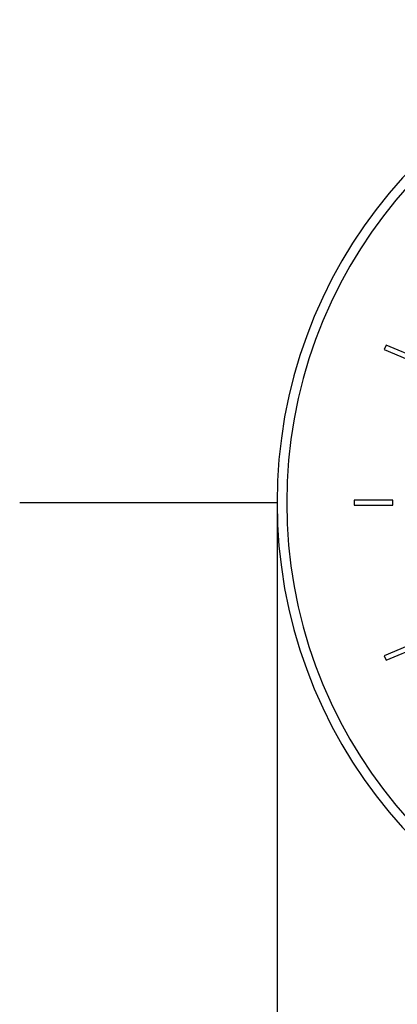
# Paper-space layout 'Inground Anchor' of a CAD drawing. Header units: millimetres. Extents: x 262 to 9484, y 125 to 8141.
# Tile 27 of 53: x 466 to 545, y 6037 to 6241. Entities that reach past the tile are written whole.
import ezdxf

# ---------------------------------------------------------------- set-up
doc = ezdxf.new("R2010")
doc.units = ezdxf.units.MM
doc.layers.add('COMPONENT_GEOMETRY', color=7, linetype='Continuous')
doc.styles.add('SLDTEXTSTYLE0', font='TXT', dxfattribs={"width": 0.75})
doc.dimstyles.new('SLDDIMSTYLE0', dxfattribs={"dimtxt": 50, "dimasz": 3.302, "dimexe": 0, "dimexo": 0.0625, "dimgap": 12.5, "dimtad": 0, "dimtih": 1, "dimtoh": 1, "dimdec": 0, "dimrnd": 1e-09, "dimzin": 12, "dimdsep": 46, "dimtxsty": 'SLDTEXTSTYLE0', "dimsah": 1, "dimcen": 0.09, "dimadec": 0, "dimazin": 3, "dimtfac": 1, "dimtdec": 0, "dimtofl": 0, "dimtmove": 0, "dimatfit": 3, "dimfxl": 1, "dimfrac": 2, "dimtolj": 1, "dimtzin": 12, "dimarcsym": 0})

# ---------------------------------------------------------------- blocks, each defined once
blk = doc.blocks.new('_D_13')
at = {"layer": 'COMPONENT_GEOMETRY', "color": 7}
for p, q in [((519.7, 6139.56), (519.7, 3926.08)), ((4570.65, 6139.56), (4570.65, 3926.08)), ((519.7, 3929.25), (2471.28, 3929.25)), ((4570.65, 3929.25), (2619.06, 3929.25))]:
    blk.add_line(p, q, dxfattribs=at)
for points in [[(519.7, 3929.25), (523, 3928.74), (523, 3929.76)], [(4570.65, 3929.25), (4567.34, 3929.76), (4567.34, 3928.74)]]:
    blk.add_solid(points, dxfattribs=at)
at = {"layer": 'COMPONENT_GEOMETRY', "color": 7, "insert": (2471.28, 3954.02), "char_height": 50, "attachment_point": 1, "style": 'SLDTEXTSTYLE0'}
blk.add_mtext('4051', dxfattribs=at)

psp = doc.layouts.new('Inground Anchor')

# ---------------------------------------------------------------- linework, layer by layer
at = {"color": 7, "linetype": 'Continuous', "lineweight": 25}
for p, q in [((542.29, 6173.44), (541.9, 6172.51)), ((549.68, 6170.37), (542.29, 6173.44)), ((541.9, 6172.51), (549.29, 6169.45)), ((535.7, 6141.33), (535.7, 6140.33)), ((543.7, 6141.33), (535.7, 6141.33)), ((535.7, 6140.33), (543.7, 6140.33)), ((543.7, 6140.33), (543.7, 6141.33)), ((549.29, 6112.21), (541.9, 6109.15)), ((542.29, 6108.22), (549.68, 6111.28)), ((541.9, 6109.15), (542.29, 6108.22))]:
    psp.add_line(p, q, dxfattribs=at)
for radius, start, end in [(100, 20.6403, 339.3597), (98, 21.0814, 338.9186)]:
    psp.add_arc((619.7, 6140.83), radius, start, end, dxfattribs=at)
at = {"layer": 'COMPONENT_GEOMETRY', "color": 7}
psp.add_line((519.7, 6140.83), (466.38, 6140.83), dxfattribs=at)

# ---------------------------------------------------------------- dimensions: what is measured, and where the dimension line sits
dim = psp.add_linear_dim(base=(4570.65, 3929.25), p1=(519.7, 6140.83), p2=(4570.65, 6140.83), angle=0, dimstyle='SLDDIMSTYLE0', dxfattribs=at)
dim.commit()
dim.dimension.update_dxf_attribs({"geometry": '_D_13', "text_midpoint": (2545.17, 3929.25), "dimtype": 160})

doc.saveas('drawing.dxf')
